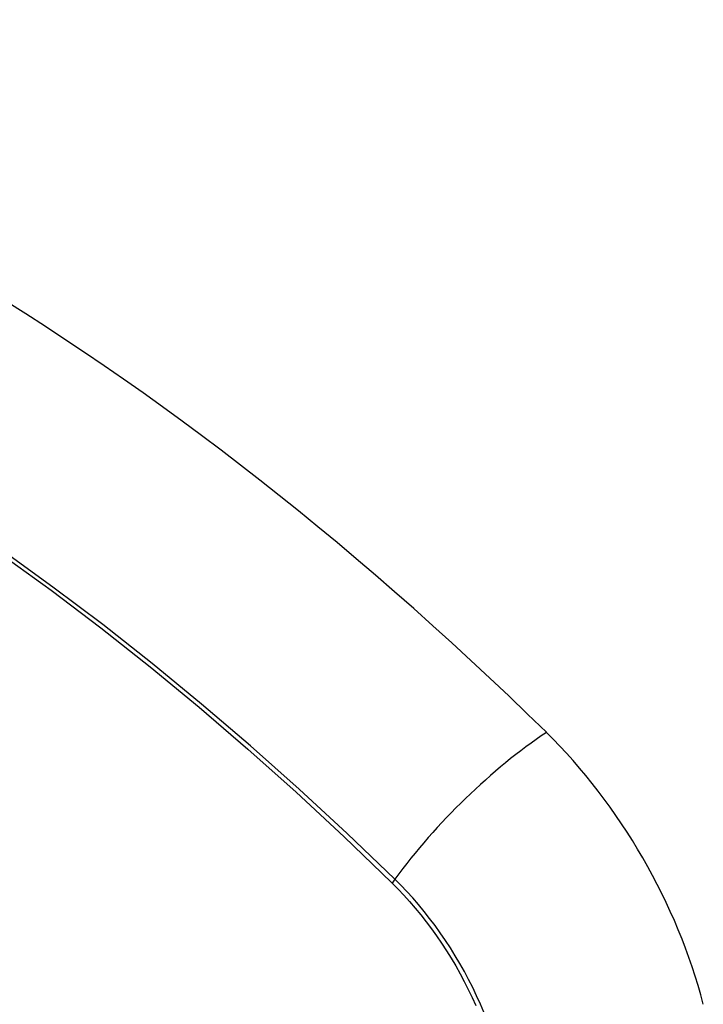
# Model space of a CAD drawing. Header units: inches. Extents: x 435.6 to 512.6, y 167.3 to 237.6.
# Tile 69 of 115: x 510.8 to 511.135, y 181.021 to 181.504. Entities that reach past the tile are written whole.
import ezdxf

# ---------------------------------------------------------------- set-up
doc = ezdxf.new("R2010")
doc.units = ezdxf.units.IN
doc.header["$MEASUREMENT"] = 0
doc.layers.add('Visible Edges(ANSI)', color=7, linetype='Continuous', lineweight=25)
doc.layers.add('Visible Tangent Edges(ANSI)', color=7, linetype='Continuous', lineweight=25)

msp = doc.modelspace()

# ---------------------------------------------------------------- linework, layer by layer
at = {"layer": 'Visible Edges(ANSI)'}
for centre, major_axis, start_param, end_param in [((510.75521, 180.32632), (-0.64835, 1.12588), 5.16346, 5.835982), ((510.65047, 180.82927), (0.15718, -0.27294), 2.362013, 7.062765), ((511.017, 181.04151), (0.08841, -0.15353), 1.123593, 2.021867)]:
    msp.add_ellipse(centre, major_axis=major_axis, ratio=0.578093, start_param=start_param, end_param=end_param, dxfattribs=at)
msp.add_ellipse((510.64699, 180.82727), major_axis=(-0.15963, 0.2772), ratio=0.578093, dxfattribs=at)
at = {"layer": 'Visible Tangent Edges(ANSI)'}
msp.add_line((510.98247, 181.08093), (510.9828, 181.0806), dxfattribs=at)
at = {"layer": 'Visible Tangent Edges(ANSI)', "flags": 128}
for points in [[(510.79118, 181.2417), (510.8156, 181.22405), (510.83993, 181.20565), (510.86415, 181.18652), (510.88822, 181.1667), (510.91211, 181.1462), (510.9358, 181.12505), (510.95926, 181.10329), (510.98247, 181.08093)], [(510.98405, 181.08253), (510.96073, 181.10489), (510.93717, 181.12666), (510.91337, 181.1478), (510.88938, 181.16829), (510.86522, 181.18811), (510.84091, 181.20723), (510.81649, 181.22562), (510.79199, 181.24328)], [(511.02773, 181.01728), (511.02601, 181.02134), (511.02418, 181.02537), (511.02227, 181.02938), (511.02026, 181.03335), (511.01815, 181.03729), (511.01596, 181.04118), (511.01369, 181.04502), (511.01133, 181.04881), (511.0089, 181.05254), (511.00638, 181.0562), (511.0038, 181.05979), (511.00115, 181.06331), (510.99844, 181.06674), (510.99567, 181.07009), (510.99284, 181.07335), (510.98996, 181.07651), (510.98703, 181.07958), (510.98405, 181.08253)], [(510.9828, 181.0806), (510.9857, 181.07767), (510.98855, 181.07464), (510.99135, 181.07152), (510.99411, 181.06832), (510.99681, 181.06502), (510.99945, 181.06165), (511.00203, 181.0582), (511.00455, 181.05468), (511.007, 181.0511), (511.00937, 181.04745), (511.01168, 181.04374), (511.0139, 181.03999), (511.01604, 181.03618), (511.0181, 181.03233), (511.02007, 181.02845), (511.02196, 181.02454), (511.02375, 181.0206)]]:
    msp.add_lwpolyline(points, dxfattribs=at)
at = {"layer": 'Visible Tangent Edges(ANSI)'}
for centre, major_axis, ratio, start_param, end_param in [((510.64947, 180.8287), (-0.17285, 0.30015), 0.578093, 5.049711, 10.658253), ((511.04259, 181.08652), (-0.08267, -0.08436), 0.355706, 4.184098, 5.092458), ((510.64942, 180.82867), (-0.1503, 0.261), 0.578093, 4.099688, 6.899754), ((510.98893, 181.08287), (-0.00685, -0.00707), 0.357498, 5.09062, 5.354327)]:
    msp.add_ellipse(centre, major_axis=major_axis, ratio=ratio, start_param=start_param, end_param=end_param, dxfattribs=at)
for centre, major_axis in [((510.65007, 180.82904), (0.17078, -0.29656)), ((510.64709, 180.82733), (-0.16238, 0.28198)), ((510.64699, 180.82727), (0.16178, -0.28094))]:
    msp.add_ellipse(centre, major_axis=major_axis, ratio=0.578093, dxfattribs=at)

doc.saveas('drawing.dxf')
